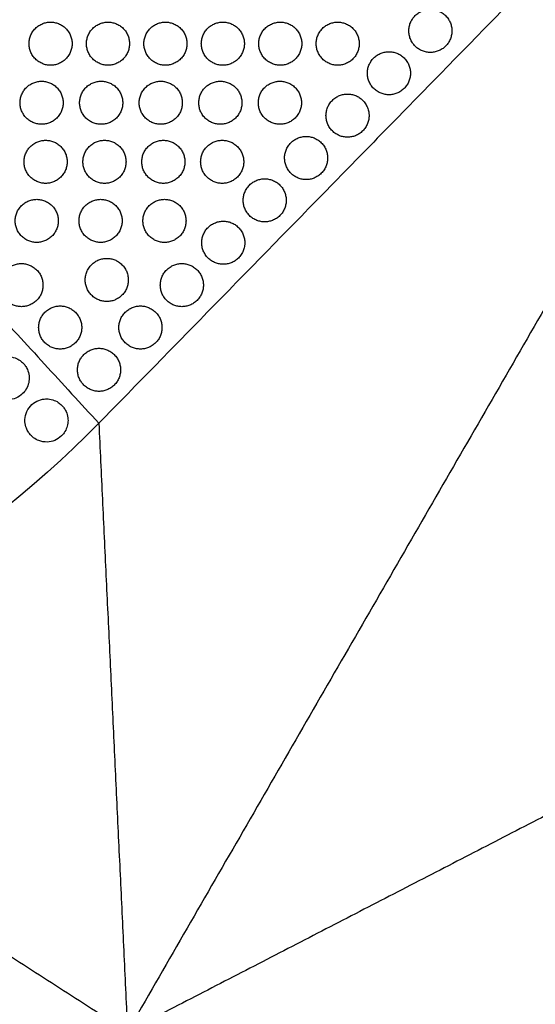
# Model space of a CAD drawing. Header units: millimetres. Extents: x -125 to 375, y 0 to 433.
# Tile 29 of 50: x 110 to 182, y 220 to 357. Entities that reach past the tile are written whole.
import ezdxf

# ---------------------------------------------------------------- set-up
doc = ezdxf.new("R2010")
doc.units = ezdxf.units.MM
doc.layers.add('Layer 01', color=18, linetype='Continuous', true_color=0x000000)

msp = doc.modelspace()

# ---------------------------------------------------------------- linework, layer by layer
at = {"layer": 'Layer 01', "extrusion": (0.138761, -0.24034, -0.96072)}
msp.add_arc((216.51, -300.82, -142.39), 139, 73.7656, 106.2344, dxfattribs=at)
at = {"layer": 'Layer 01'}
for points, degree in [([(0, 433.01, 76), (60.5, 367.08, 83.18), (121, 301.15, 90.36)], 2), ([(250, 433.01, 76), (185.5, 367.08, 83.18), (121, 301.15, 90.36)], 2), ([(250, 433.01, 76), (187.5, 324.76, 76), (125, 216.51, 76)], 2), ([(111.3, 307.44, 89.66), (111.3, 307.15, 89.69), (111.26, 306.87, 89.72), (111.18, 306.59, 89.75)], 3), ([(116.71, 301.54, 90.31), (116.71, 301.28, 90.33), (116.68, 301.02, 90.36), (116.61, 300.76, 90.39)], 3), ([(121, 301.15, 90.36), (123, 258.83, 83.18), (125, 216.51, 76)], 2), ([(53.69, 262.29, 90.36), (89.35, 239.4, 83.18), (125, 216.51, 76)], 2), ([(200.31, 255.37, 90.36), (162.65, 235.94, 83.18), (125, 216.51, 76)], 2)]:
    msp.add_open_spline(points, degree=degree, dxfattribs=at)
at = {"layer": 'Layer 01', "extrusion": (1.45924e-11, -0.108228, -0.994126)}
for points in [[(167.19, 352.76, 84.74), (164.19, 352.76, 84.74), (164.19, 355.76, 84.41), (164.19, 358.76, 84.08), (167.19, 358.76, 84.08)], [(114.28, 350.98, 84.93), (111.28, 350.98, 84.93), (111.28, 353.98, 84.6), (111.28, 356.98, 84.28), (114.28, 356.98, 84.28)], [(122.28, 350.98, 84.93), (119.28, 350.98, 84.93), (119.28, 353.98, 84.6), (119.28, 356.98, 84.28), (122.28, 356.98, 84.28)], [(130.28, 350.98, 84.93), (127.28, 350.98, 84.93), (127.28, 353.98, 84.6), (127.28, 356.98, 84.28), (130.28, 356.98, 84.28)], [(138.28, 350.98, 84.93), (135.28, 350.98, 84.93), (135.28, 353.98, 84.6), (135.28, 356.98, 84.28), (138.28, 356.98, 84.28)]]:
    msp.add_rational_spline(points, [1, 0.707106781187, 1, 0.707106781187, 1], degree=2, knots=[6.017726, 6.017726, 6.017726, 12.035452, 12.035452, 18.053177, 18.053177, 18.053177], dxfattribs=at)
at = {"layer": 'Layer 01', "extrusion": (-1.46106e-11, 0.108228, 0.994126)}
for points in [[(167.19, 358.76, 84.08), (170.19, 358.76, 84.08), (170.19, 355.76, 84.41)], [(137.93, 348.76, 85.17), (140.93, 348.76, 85.17), (140.93, 345.76, 85.5)]]:
    msp.add_rational_spline(points, [1, 0.707106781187, 0.999999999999], degree=2, dxfattribs=at)
at = {"layer": 'Layer 01', "extrusion": (-1.45668e-11, 0.108228, 0.994126)}
for points in [[(114.28, 356.98, 84.28), (117.28, 356.98, 84.28), (117.28, 353.98, 84.6)], [(132.57, 323.38, 87.94), (135.57, 323.38, 87.94), (135.57, 320.38, 88.26)]]:
    msp.add_rational_spline(points, [1, 0.707106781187, 0.999999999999], degree=2, dxfattribs=at)
at = {"layer": 'Layer 01', "extrusion": (-1.45709e-11, 0.108228, 0.994126)}
for points in [[(122.28, 356.98, 84.28), (125.28, 356.98, 84.28), (125.28, 353.98, 84.6)], [(146.23, 348.76, 85.17), (149.23, 348.76, 85.17), (149.23, 345.76, 85.5)], [(122.11, 324.1, 87.86), (125.11, 324.1, 87.86), (125.11, 321.1, 88.18)]]:
    msp.add_rational_spline(points, [1, 0.707106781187, 0.999999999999], degree=2, dxfattribs=at)
at = {"layer": 'Layer 01', "extrusion": (-1.45997e-11, 0.108228, 0.994126)}
for points in [[(130.28, 356.98, 84.28), (133.28, 356.98, 84.28), (133.28, 353.98, 84.6)], [(121.79, 340.54, 86.07), (124.79, 340.54, 86.07), (124.79, 337.54, 86.39)]]:
    msp.add_rational_spline(points, [1, 0.707106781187, 0.999999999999], degree=2, dxfattribs=at)
at = {"layer": 'Layer 01', "extrusion": (-1.45735e-11, 0.108228, 0.994126)}
for points in [[(138.28, 356.98, 84.28), (141.28, 356.98, 84.28), (141.28, 353.98, 84.6)], [(144.11, 335.18, 86.65), (147.11, 335.18, 86.65), (147.11, 332.18, 86.98)], [(138.34, 329.28, 87.29), (141.34, 329.28, 87.29), (141.34, 326.28, 87.62)]]:
    msp.add_rational_spline(points, [1, 0.707106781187, 0.999999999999], degree=2, dxfattribs=at)
at = {"layer": 'Layer 01', "extrusion": (1.45877e-11, -0.108228, -0.994126)}
for points in [[(146.28, 350.98, 84.93), (143.28, 350.98, 84.93), (143.28, 353.98, 84.6), (143.28, 356.98, 84.28), (146.28, 356.98, 84.28)], [(155.65, 340.97, 86.02), (152.65, 340.97, 86.02), (152.65, 343.97, 85.69), (152.65, 346.97, 85.37), (155.65, 346.97, 85.37)]]:
    msp.add_rational_spline(points, [1, 0.707106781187, 1, 0.707106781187, 1], degree=2, knots=[6.017726, 6.017726, 6.017726, 12.035452, 12.035452, 18.053177, 18.053177, 18.053177], dxfattribs=at)
at = {"layer": 'Layer 01', "extrusion": (-1.45715e-11, 0.108228, 0.994126)}
msp.add_rational_spline([(146.28, 356.98, 84.28), (149.28, 356.98, 84.28), (149.28, 353.98, 84.6)], [1, 0.707106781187, 0.999999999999], degree=2, dxfattribs=at)
at = {"layer": 'Layer 01', "extrusion": (1.4595e-11, -0.108228, -0.994126)}
msp.add_rational_spline([(154.28, 350.98, 84.93), (151.28, 350.98, 84.93), (151.28, 353.98, 84.6), (151.28, 356.98, 84.28), (154.28, 356.98, 84.28)], [1, 0.707106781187, 1, 0.707106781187, 1], degree=2, knots=[6.017726, 6.017726, 6.017726, 12.035452, 12.035452, 18.053177, 18.053177, 18.053177], dxfattribs=at)
at = {"layer": 'Layer 01', "extrusion": (-1.46065e-11, 0.108228, 0.994126)}
for points in [[(154.28, 356.98, 84.28), (157.28, 356.98, 84.28), (157.28, 353.98, 84.6)], [(121.33, 348.76, 85.17), (124.33, 348.76, 85.17), (124.33, 345.76, 85.5)], [(129.99, 340.54, 86.07), (132.99, 340.54, 86.07), (132.99, 337.54, 86.39)], [(130.15, 332.32, 86.96), (133.15, 332.32, 86.96), (133.15, 329.32, 87.29)]]:
    msp.add_rational_spline(points, [1, 0.707106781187, 0.999999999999], degree=2, dxfattribs=at)
at = {"layer": 'Layer 01', "extrusion": (1.45836e-11, -0.108228, -0.994126)}
for points in [[(170.19, 355.76, 84.41), (170.19, 352.76, 84.74), (167.19, 352.76, 84.74)], [(133.15, 329.32, 87.29), (133.15, 326.32, 87.62), (130.15, 326.32, 87.62)]]:
    msp.add_rational_spline(points, [0.999999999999, 0.707106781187, 1], degree=2, dxfattribs=at)
at = {"layer": 'Layer 01', "extrusion": (1.45897e-11, -0.108228, -0.994126)}
for points in [[(117.28, 353.98, 84.6), (117.28, 350.98, 84.93), (114.28, 350.98, 84.93)], [(116.59, 337.54, 86.39), (116.59, 334.54, 86.72), (113.59, 334.54, 86.72)], [(141.19, 337.54, 86.39), (141.19, 334.54, 86.72), (138.19, 334.54, 86.72)]]:
    msp.add_rational_spline(points, [0.999999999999, 0.707106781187, 1], degree=2, dxfattribs=at)
at = {"layer": 'Layer 01', "extrusion": (1.45924e-11, -0.108228, -0.994126)}
for points in [[(125.28, 353.98, 84.6), (125.28, 350.98, 84.93), (122.28, 350.98, 84.93)], [(124.79, 337.54, 86.39), (124.79, 334.54, 86.72), (121.79, 334.54, 86.72)]]:
    msp.add_rational_spline(points, [0.999999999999, 0.707106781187, 1], degree=2, dxfattribs=at)
at = {"layer": 'Layer 01', "extrusion": (1.45944e-11, -0.108228, -0.994126)}
for points in [[(133.28, 353.98, 84.6), (133.28, 350.98, 84.93), (130.28, 350.98, 84.93)], [(141.34, 326.28, 87.62), (141.34, 323.28, 87.95), (138.34, 323.28, 87.95)]]:
    msp.add_rational_spline(points, [0.999999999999, 0.707106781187, 1], degree=2, dxfattribs=at)
at = {"layer": 'Layer 01', "extrusion": (1.45856e-11, -0.108228, -0.994126)}
for points in [[(141.28, 353.98, 84.6), (141.28, 350.98, 84.93), (138.28, 350.98, 84.93)], [(149.28, 353.98, 84.6), (149.28, 350.98, 84.93), (146.28, 350.98, 84.93)], [(116.03, 345.76, 85.5), (116.03, 342.76, 85.83), (113.03, 342.76, 85.83)], [(147.11, 332.18, 86.98), (147.11, 329.18, 87.3), (144.11, 329.18, 87.3)], [(129.8, 314.48, 88.9), (129.8, 311.48, 89.23), (126.8, 311.48, 89.23)]]:
    msp.add_rational_spline(points, [0.999999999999, 0.707106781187, 1], degree=2, dxfattribs=at)
at = {"layer": 'Layer 01', "extrusion": (1.4585e-11, -0.108228, -0.994126)}
for points in [[(157.28, 353.98, 84.6), (157.28, 350.98, 84.93), (154.28, 350.98, 84.93)], [(132.63, 345.76, 85.5), (132.63, 342.76, 85.83), (129.63, 342.76, 85.83)], [(125.11, 321.1, 88.18), (125.11, 318.1, 88.51), (122.11, 318.1, 88.51)]]:
    msp.add_rational_spline(points, [0.999999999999, 0.707106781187, 1], degree=2, dxfattribs=at)
at = {"layer": 'Layer 01', "extrusion": (-1.45741e-11, 0.108228, 0.994126)}
for points in [[(161.42, 346.87, 85.38), (158.42, 346.87, 85.38), (158.42, 349.87, 85.05), (158.42, 352.87, 84.73), (161.42, 352.87, 84.73)], [(138.19, 334.54, 86.72), (135.19, 334.54, 86.72), (135.19, 337.54, 86.39), (135.19, 340.54, 86.07), (138.19, 340.54, 86.07)]]:
    msp.add_rational_spline(points, [1, 0.707106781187, 1, 0.707106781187, 1], degree=2, knots=[6.017726, 6.017726, 6.017726, 12.035452, 12.035452, 18.053177, 18.053177, 18.053177], dxfattribs=at)
at = {"layer": 'Layer 01', "extrusion": (-1.46038e-11, 0.108228, 0.994126)}
msp.add_rational_spline([(161.42, 352.87, 84.73), (164.42, 352.87, 84.73), (164.42, 349.87, 85.05)], [1, 0.707106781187, 0.999999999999], degree=2, dxfattribs=at)
at = {"layer": 'Layer 01', "extrusion": (1.45985e-11, -0.108228, -0.994126)}
msp.add_rational_spline([(164.42, 349.87, 85.05), (164.42, 346.87, 85.38), (161.42, 346.87, 85.38)], [0.999999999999, 0.707106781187, 1], degree=2, dxfattribs=at)
at = {"layer": 'Layer 01', "extrusion": (1.45903e-11, -0.108228, -0.994126)}
msp.add_rational_spline([(113.03, 342.76, 85.83), (110.03, 342.76, 85.83), (110.03, 345.76, 85.5), (110.03, 348.76, 85.17), (113.03, 348.76, 85.17)], [1, 0.707106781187, 1, 0.707106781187, 1], degree=2, knots=[6.017726, 6.017726, 6.017726, 12.035452, 12.035452, 18.053177, 18.053177, 18.053177], dxfattribs=at)
at = {"layer": 'Layer 01', "extrusion": (-1.46112e-11, 0.108228, 0.994126)}
msp.add_rational_spline([(113.03, 348.76, 85.17), (116.03, 348.76, 85.17), (116.03, 345.76, 85.5)], [1, 0.707106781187, 0.999999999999], degree=2, dxfattribs=at)
at = {"layer": 'Layer 01', "extrusion": (1.45971e-11, -0.108228, -0.994126)}
for points in [[(121.33, 342.76, 85.83), (118.33, 342.76, 85.83), (118.33, 345.76, 85.5), (118.33, 348.76, 85.17), (121.33, 348.76, 85.17)], [(115.62, 311.48, 89.23), (112.62, 311.48, 89.23), (112.62, 314.48, 88.9), (112.62, 317.48, 88.58), (115.62, 317.48, 88.58)]]:
    msp.add_rational_spline(points, [1, 0.707106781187, 1, 0.707106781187, 1], degree=2, knots=[6.017726, 6.017726, 6.017726, 12.035452, 12.035452, 18.053177, 18.053177, 18.053177], dxfattribs=at)
at = {"layer": 'Layer 01', "extrusion": (-1.46112e-11, 0.108228, 0.994126)}
for points in [[(129.63, 342.76, 85.83), (126.63, 342.76, 85.83), (126.63, 345.76, 85.5), (126.63, 348.76, 85.17), (129.63, 348.76, 85.17)], [(146.23, 342.76, 85.83), (143.23, 342.76, 85.83), (143.23, 345.76, 85.5), (143.23, 348.76, 85.17), (146.23, 348.76, 85.17)], [(113.59, 334.54, 86.72), (110.59, 334.54, 86.72), (110.59, 337.54, 86.39), (110.59, 340.54, 86.07), (113.59, 340.54, 86.07)], [(121.25, 326.32, 87.62), (118.25, 326.32, 87.62), (118.25, 329.32, 87.29), (118.25, 332.32, 86.96), (121.25, 332.32, 86.96)]]:
    msp.add_rational_spline(points, [1, 0.707106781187, 1, 0.707106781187, 1], degree=2, knots=[6.017726, 6.017726, 6.017726, 12.035452, 12.035452, 18.053177, 18.053177, 18.053177], dxfattribs=at)
at = {"layer": 'Layer 01', "extrusion": (-1.45647e-11, 0.108228, 0.994126)}
for points in [[(129.63, 348.76, 85.17), (132.63, 348.76, 85.17), (132.63, 345.76, 85.5)], [(149.88, 341.07, 86.01), (152.88, 341.07, 86.01), (152.88, 338.07, 86.34)]]:
    msp.add_rational_spline(points, [1, 0.707106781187, 0.999999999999], degree=2, dxfattribs=at)
at = {"layer": 'Layer 01', "extrusion": (-1.45715e-11, 0.108228, 0.994126)}
for points in [[(137.93, 342.76, 85.83), (134.93, 342.76, 85.83), (134.93, 345.76, 85.5), (134.93, 348.76, 85.17), (137.93, 348.76, 85.17)], [(130.15, 326.32, 87.62), (127.15, 326.32, 87.62), (127.15, 329.32, 87.29), (127.15, 332.32, 86.96), (130.15, 332.32, 86.96)]]:
    msp.add_rational_spline(points, [1, 0.707106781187, 1, 0.707106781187, 1], degree=2, knots=[6.017726, 6.017726, 6.017726, 12.035452, 12.035452, 18.053177, 18.053177, 18.053177], dxfattribs=at)
at = {"layer": 'Layer 01', "extrusion": (-1.45782e-11, 0.108228, 0.994126)}
msp.add_rational_spline([(155.65, 346.97, 85.37), (158.65, 346.97, 85.37), (158.65, 343.97, 85.69)], [1, 0.707106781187, 0.999999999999], degree=2, dxfattribs=at)
at = {"layer": 'Layer 01', "extrusion": (1.45788e-11, -0.108228, -0.994126)}
for points in [[(124.33, 345.76, 85.5), (124.33, 342.76, 85.83), (121.33, 342.76, 85.83)], [(152.88, 338.07, 86.34), (152.88, 335.07, 86.66), (149.88, 335.07, 86.66)], [(124.03, 308.59, 89.55), (124.03, 305.59, 89.87), (121.03, 305.59, 89.87)]]:
    msp.add_rational_spline(points, [0.999999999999, 0.707106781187, 1], degree=2, dxfattribs=at)
at = {"layer": 'Layer 01', "extrusion": (1.46012e-11, -0.108228, -0.994126)}
msp.add_rational_spline([(140.93, 345.76, 85.5), (140.93, 342.76, 85.83), (137.93, 342.76, 85.83)], [0.999999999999, 0.707106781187, 1], degree=2, dxfattribs=at)
at = {"layer": 'Layer 01', "extrusion": (1.45809e-11, -0.108228, -0.994126)}
msp.add_rational_spline([(149.23, 345.76, 85.5), (149.23, 342.76, 85.83), (146.23, 342.76, 85.83)], [0.999999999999, 0.707106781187, 1], degree=2, dxfattribs=at)
at = {"layer": 'Layer 01', "extrusion": (1.45883e-11, -0.108228, -0.994126)}
msp.add_rational_spline([(158.65, 343.97, 85.69), (158.65, 340.97, 86.02), (155.65, 340.97, 86.02)], [0.999999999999, 0.707106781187, 1], degree=2, dxfattribs=at)
at = {"layer": 'Layer 01', "extrusion": (-1.45729e-11, 0.108228, 0.994126)}
msp.add_rational_spline([(113.59, 340.54, 86.07), (116.59, 340.54, 86.07), (116.59, 337.54, 86.39)], [1, 0.707106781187, 0.999999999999], degree=2, dxfattribs=at)
at = {"layer": 'Layer 01', "extrusion": (-1.45762e-11, 0.108228, 0.994126)}
for points in [[(121.79, 334.54, 86.72), (118.79, 334.54, 86.72), (118.79, 337.54, 86.39), (118.79, 340.54, 86.07), (121.79, 340.54, 86.07)], [(110.22, 317.38, 88.59), (107.22, 317.38, 88.59), (107.22, 320.38, 88.26), (107.22, 323.38, 87.94), (110.22, 323.38, 87.94)]]:
    msp.add_rational_spline(points, [1, 0.707106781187, 1, 0.707106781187, 1], degree=2, knots=[6.017726, 6.017726, 6.017726, 12.035452, 12.035452, 18.053177, 18.053177, 18.053177], dxfattribs=at)
at = {"layer": 'Layer 01', "extrusion": (-1.45803e-11, 0.108228, 0.994126)}
msp.add_rational_spline([(129.99, 334.54, 86.72), (126.99, 334.54, 86.72), (126.99, 337.54, 86.39), (126.99, 340.54, 86.07), (129.99, 340.54, 86.07)], [1, 0.707106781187, 1, 0.707106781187, 1], degree=2, knots=[6.017726, 6.017726, 6.017726, 12.035452, 12.035452, 18.053177, 18.053177, 18.053177], dxfattribs=at)
at = {"layer": 'Layer 01', "extrusion": (-1.46018e-11, 0.108228, 0.994126)}
msp.add_rational_spline([(138.19, 340.54, 86.07), (141.19, 340.54, 86.07), (141.19, 337.54, 86.39)], [1, 0.707106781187, 0.999999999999], degree=2, dxfattribs=at)
at = {"layer": 'Layer 01', "extrusion": (-1.46065e-11, 0.108228, 0.994126)}
for points in [[(149.88, 335.07, 86.66), (146.88, 335.07, 86.66), (146.88, 338.07, 86.34), (146.88, 341.07, 86.01), (149.88, 341.07, 86.01)], [(112.35, 326.32, 87.62), (109.35, 326.32, 87.62), (109.35, 329.32, 87.29), (109.35, 332.32, 86.96), (112.35, 332.32, 86.96)]]:
    msp.add_rational_spline(points, [1, 0.707106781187, 1, 0.707106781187, 1], degree=2, knots=[6.017726, 6.017726, 6.017726, 12.035452, 12.035452, 18.053177, 18.053177, 18.053177], dxfattribs=at)
at = {"layer": 'Layer 01', "extrusion": (1.45903e-11, -0.108228, -0.994126)}
msp.add_rational_spline([(132.99, 337.54, 86.39), (132.99, 334.54, 86.72), (129.99, 334.54, 86.72)], [0.999999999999, 0.707106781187, 1], degree=2, dxfattribs=at)
at = {"layer": 'Layer 01', "extrusion": (1.45782e-11, -0.108228, -0.994126)}
msp.add_rational_spline([(144.11, 329.18, 87.3), (141.11, 329.18, 87.3), (141.11, 332.18, 86.98), (141.11, 335.18, 86.65), (144.11, 335.18, 86.65)], [1, 0.707106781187, 1, 0.707106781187, 1], degree=2, knots=[6.017726, 6.017726, 6.017726, 12.035452, 12.035452, 18.053177, 18.053177, 18.053177], dxfattribs=at)
at = {"layer": 'Layer 01', "extrusion": (-1.45776e-11, 0.108228, 0.994126)}
msp.add_rational_spline([(112.35, 332.32, 86.96), (115.35, 332.32, 86.96), (115.35, 329.32, 87.29)], [1, 0.707106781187, 0.999999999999], degree=2, dxfattribs=at)
at = {"layer": 'Layer 01', "extrusion": (-1.45694e-11, 0.108228, 0.994126)}
msp.add_rational_spline([(121.25, 332.32, 86.96), (124.25, 332.32, 86.96), (124.25, 329.32, 87.29)], [1, 0.707106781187, 0.999999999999], degree=2, dxfattribs=at)
at = {"layer": 'Layer 01', "extrusion": (1.45965e-11, -0.108228, -0.994126)}
msp.add_rational_spline([(115.35, 329.32, 87.29), (115.35, 326.32, 87.62), (112.35, 326.32, 87.62)], [0.999999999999, 0.707106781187, 1], degree=2, dxfattribs=at)
at = {"layer": 'Layer 01', "extrusion": (1.45877e-11, -0.108228, -0.994126)}
for points in [[(124.25, 329.32, 87.29), (124.25, 326.32, 87.62), (121.25, 326.32, 87.62)], [(113.22, 320.38, 88.26), (113.22, 317.38, 88.59), (110.22, 317.38, 88.59)]]:
    msp.add_rational_spline(points, [0.999999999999, 0.707106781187, 1], degree=2, dxfattribs=at)
at = {"layer": 'Layer 01', "extrusion": (-1.46044e-11, 0.108228, 0.994126)}
msp.add_rational_spline([(138.34, 323.28, 87.95), (135.34, 323.28, 87.95), (135.34, 326.28, 87.62), (135.34, 329.28, 87.29), (138.34, 329.28, 87.29)], [1, 0.707106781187, 1, 0.707106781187, 1], degree=2, knots=[6.017726, 6.017726, 6.017726, 12.035452, 12.035452, 18.053177, 18.053177, 18.053177], dxfattribs=at)
at = {"layer": 'Layer 01', "extrusion": (-1.46071e-11, 0.108228, 0.994126)}
msp.add_rational_spline([(122.11, 318.1, 88.51), (119.11, 318.1, 88.51), (119.11, 321.1, 88.18), (119.11, 324.1, 87.86), (122.11, 324.1, 87.86)], [1, 0.707106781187, 1, 0.707106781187, 1], degree=2, knots=[6.017726, 6.017726, 6.017726, 12.035452, 12.035452, 18.053177, 18.053177, 18.053177], dxfattribs=at)
at = {"layer": 'Layer 01', "extrusion": (-1.46079e-11, 0.108228, 0.994126)}
msp.add_rational_spline([(110.22, 323.38, 87.94), (113.22, 323.38, 87.94), (113.22, 320.38, 88.26)], [1, 0.707106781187, 0.999999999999], degree=2, dxfattribs=at)
at = {"layer": 'Layer 01', "extrusion": (1.45829e-11, -0.108228, -0.994126)}
msp.add_rational_spline([(132.57, 317.38, 88.59), (129.57, 317.38, 88.59), (129.57, 320.38, 88.26), (129.57, 323.38, 87.94), (132.57, 323.38, 87.94)], [1, 0.707106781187, 1, 0.707106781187, 1], degree=2, knots=[6.017726, 6.017726, 6.017726, 12.035452, 12.035452, 18.053177, 18.053177, 18.053177], dxfattribs=at)
at = {"layer": 'Layer 01', "extrusion": (1.4595e-11, -0.108228, -0.994126)}
msp.add_rational_spline([(135.57, 320.38, 88.26), (135.57, 317.38, 88.59), (132.57, 317.38, 88.59)], [0.999999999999, 0.707106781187, 1], degree=2, dxfattribs=at)
at = {"layer": 'Layer 01', "extrusion": (-1.45545e-11, 0.108228, 0.994126)}
msp.add_rational_spline([(115.62, 317.48, 88.58), (118.62, 317.48, 88.58), (118.62, 314.48, 88.9)], [1, 0.707106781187, 0.999999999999], degree=2, dxfattribs=at)
at = {"layer": 'Layer 01', "extrusion": (-1.46255e-11, 0.108228, 0.994126)}
msp.add_rational_spline([(126.8, 311.48, 89.23), (123.8, 311.48, 89.23), (123.8, 314.48, 88.9), (123.8, 317.48, 88.58), (126.8, 317.48, 88.58)], [1, 0.707106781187, 1, 0.707106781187, 1], degree=2, knots=[6.017726, 6.017726, 6.017726, 12.035452, 12.035452, 18.053177, 18.053177, 18.053177], dxfattribs=at)
at = {"layer": 'Layer 01', "extrusion": (-1.45606e-11, 0.108228, 0.994126)}
msp.add_rational_spline([(126.8, 317.48, 88.58), (129.8, 317.48, 88.58), (129.8, 314.48, 88.9)], [1, 0.707106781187, 0.999999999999], degree=2, dxfattribs=at)
at = {"layer": 'Layer 01', "extrusion": (1.45829e-11, -0.108228, -0.994126)}
msp.add_rational_spline([(118.62, 314.48, 88.9), (118.62, 311.48, 89.23), (115.62, 311.48, 89.23)], [0.999999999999, 0.707106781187, 1], degree=2, dxfattribs=at)
at = {"layer": 'Layer 01', "extrusion": (1.4593e-11, -0.108228, -0.994126)}
msp.add_rational_spline([(121.03, 305.59, 89.87), (118.03, 305.59, 89.87), (118.03, 308.59, 89.55), (118.03, 311.59, 89.22), (121.03, 311.59, 89.22)], [1, 0.707106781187, 1, 0.707106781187, 1], degree=2, knots=[6.017726, 6.017726, 6.017726, 12.035452, 12.035452, 18.053177, 18.053177, 18.053177], dxfattribs=at)
at = {"layer": 'Layer 01', "extrusion": (-1.46085e-11, 0.108228, 0.994126)}
msp.add_rational_spline([(121.03, 311.59, 89.22), (124.03, 311.59, 89.22), (124.03, 308.59, 89.55)], [1, 0.707106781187, 0.999999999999], degree=2, dxfattribs=at)
at = {"layer": 'Layer 01'}
for points, knots in [([(111.18, 306.59, 89.75), (111.09, 306.29, 89.79), (110.95, 306, 89.81), (110.61, 305.49, 89.87), (110.4, 305.27, 89.89), (109.88, 304.86, 89.93), (109.55, 304.68, 89.94), (108.85, 304.47, 89.96), (108.5, 304.42, 89.96), (107.75, 304.46, 89.95), (107.36, 304.56, 89.94), (106.78, 304.84, 89.91), (106.58, 304.97, 89.89), (106.26, 305.23, 89.86), (106.14, 305.35, 89.85), (105.92, 305.61, 89.82), (105.82, 305.74, 89.81), (105.63, 306.07, 89.77), (105.54, 306.25, 89.75), (105.36, 306.78, 89.7), (105.3, 307.12, 89.66), (105.31, 307.86, 89.59), (105.39, 308.24, 89.55), (105.69, 308.97, 89.48), (105.92, 309.3, 89.44), (106.47, 309.85, 89.39), (106.79, 310.06, 89.37), (107.47, 310.34, 89.34), (107.82, 310.42, 89.34), (108.22, 310.44, 89.34), (108.26, 310.44, 89.34), (108.3, 310.44, 89.34)], [0, 0, 0, 0, 0.960993, 0.960993, 1.854489, 1.854489, 2.977569, 2.977569, 4.041123, 4.041123, 5.236389, 5.236389, 5.96313, 5.96313, 6.486024, 6.486024, 6.984581, 6.984581, 7.615557, 7.615557, 8.654919, 8.654919, 9.840746, 9.840746, 11.039529, 11.039529, 12.177969, 12.177969, 13.247756, 13.247756, 13.376605, 13.376605, 13.376605, 13.376605]), ([(108.3, 310.44, 89.34), (108.66, 310.44, 89.34), (109.01, 310.37, 89.35), (109.59, 310.16, 89.37), (109.82, 310.04, 89.38), (110.18, 309.78, 89.41), (110.32, 309.67, 89.42), (110.56, 309.42, 89.45), (110.66, 309.3, 89.47), (110.87, 309, 89.5), (110.97, 308.83, 89.52), (111.17, 308.37, 89.57), (111.25, 308.06, 89.6), (111.3, 307.65, 89.64), (111.3, 307.54, 89.65), (111.3, 307.44, 89.66)], [13.376605, 13.376605, 13.376605, 13.376605, 14.445199, 14.445199, 15.235085, 15.235085, 15.772511, 15.772511, 16.264486, 16.264486, 16.861273, 16.861273, 17.800842, 17.800842, 18.121673, 18.121673, 18.121673, 18.121673]), ([(116.61, 300.76, 90.39), (116.54, 300.49, 90.42), (116.43, 300.24, 90.44), (116.15, 299.78, 90.49), (115.99, 299.57, 90.51), (115.53, 299.13, 90.55), (115.21, 298.92, 90.57), (114.53, 298.63, 90.6), (114.18, 298.56, 90.6), (113.42, 298.53, 90.6), (113.02, 298.6, 90.59), (112.39, 298.83, 90.56), (112.14, 298.97, 90.55), (111.77, 299.25, 90.52), (111.63, 299.37, 90.5), (111.39, 299.64, 90.47), (111.28, 299.77, 90.46), (111.08, 300.09, 90.42), (110.99, 300.27, 90.4), (110.8, 300.75, 90.35), (110.73, 301.06, 90.32), (110.69, 301.76, 90.25), (110.75, 302.15, 90.21), (111.01, 302.9, 90.14), (111.21, 303.24, 90.1), (111.73, 303.83, 90.05), (112.04, 304.06, 90.02), (112.7, 304.39, 89.99), (113.05, 304.49, 89.98), (113.51, 304.54, 89.98), (113.61, 304.54, 89.98), (113.71, 304.54, 89.98)], [0, 0, 0, 0, 0.84147, 0.84147, 1.62149, 1.62149, 2.762077, 2.762077, 3.842017, 3.842017, 5.038813, 5.038813, 5.877194, 5.877194, 6.446793, 6.446793, 6.962699, 6.962699, 7.577823, 7.577823, 8.520411, 8.520411, 9.703541, 9.703541, 10.902134, 10.902134, 12.054203, 12.054203, 13.136909, 13.136909, 13.44197, 13.44197, 13.44197, 13.44197]), ([(113.71, 304.54, 89.98), (114.01, 304.54, 89.98), (114.3, 304.5, 89.99), (114.86, 304.33, 90.01), (115.12, 304.21, 90.02), (115.52, 303.94, 90.05), (115.67, 303.82, 90.06), (115.93, 303.57, 90.09), (116.04, 303.44, 90.1), (116.26, 303.14, 90.14), (116.36, 302.97, 90.15), (116.57, 302.51, 90.2), (116.65, 302.22, 90.23), (116.7, 301.8, 90.28), (116.71, 301.67, 90.29), (116.71, 301.54, 90.31)], [-4.744943, -4.744943, -4.744943, -4.744943, -3.852544, -3.852544, -2.986572, -2.986572, -2.41013, -2.41013, -1.896552, -1.896552, -1.294224, -1.294224, -0.387766, -0.387766, 0, 0, 0, 0])]:
    msp.add_open_spline(points, degree=3, knots=knots, dxfattribs=at)

doc.saveas('drawing.dxf')
